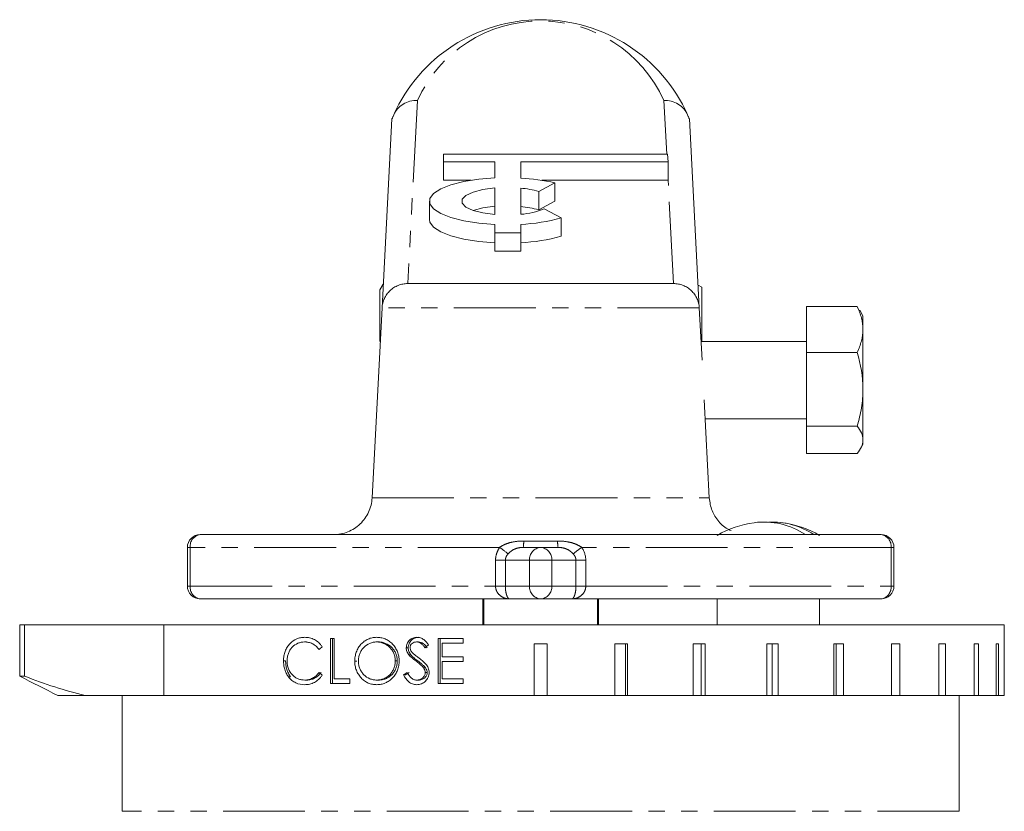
# Model space of a CAD drawing. Header units: millimetres. Extents: x 72 to 468, y 81 to 454.
# Tile 31 of 31: x 392 to 468, y 393 to 454. Entities that reach past the tile are written whole.
import ezdxf

# ---------------------------------------------------------------- set-up
doc = ezdxf.new("R2010")
doc.units = ezdxf.units.MM
doc.linetypes.add('PHANTOM', pattern=[12.7, 6.35, -1.27, 1.27, -1.27, 1.27, -1.27])

msp = doc.modelspace()

# ---------------------------------------------------------------- linework, layer by layer
at = {"color": 8, "linetype": 'PHANTOM', "lineweight": 0}
for p, q in [((422.745, 448.171), (421.999, 433.94)), ((442.098, 444.003), (441.879, 448.171)), ((442.625, 433.94), (442.205, 441.963)), ((444.627, 432.045), (419.997, 432.045)), ((419.223, 417.283), (445.401, 417.283)), ((430.992, 413.94), (433.632, 413.94)), ((404.881, 413.44), (405.104, 413.44)), ((405.104, 413.44), (405.104, 410.44)), ((429.128, 413.44), (405.104, 413.44)), ((459.52, 413.44), (435.496, 413.44)), ((459.52, 410.44), (459.52, 413.44)), ((459.52, 413.44), (459.743, 413.44)), ((428.808, 412.44), (429.571, 412.44)), ((428.808, 410.44), (428.808, 412.44)), ((431.449, 412.44), (429.571, 412.44)), ((429.571, 412.44), (429.571, 410.44)), ((433.175, 412.44), (431.449, 412.44)), ((431.449, 410.44), (431.449, 412.44)), ((433.175, 412.44), (433.175, 410.44)), ((435.053, 412.44), (433.175, 412.44)), ((435.053, 410.44), (435.053, 412.44)), ((435.816, 412.44), (435.053, 412.44)), ((435.816, 412.44), (435.816, 410.44)), ((404.881, 410.44), (405.104, 410.44)), ((405.104, 410.44), (428.808, 410.44)), ((428.808, 410.44), (429.571, 410.44)), ((429.571, 410.44), (431.449, 410.44)), ((433.175, 410.44), (431.449, 410.44)), ((433.175, 410.44), (435.053, 410.44)), ((435.816, 410.44), (435.053, 410.44)), ((435.816, 410.44), (459.52, 410.44)), ((459.52, 410.44), (459.743, 410.44)), ((403.059, 407.44), (403.059, 401.94)), ((464.812, 392.94), (399.812, 392.94))]:
    msp.add_line(p, q, dxfattribs=at)
at = {"color": 7, "linetype": 'Continuous', "lineweight": 15}
for p, q in [((419.997, 432.045), (420.766, 446.73)), ((443.858, 446.73), (444.627, 432.045)), ((424.761, 444.003), (424.761, 443.392)), ((442.173, 444.003), (424.761, 444.003)), ((442.205, 443.392), (442.173, 444.003)), ((424.761, 443.392), (428.761, 443.392)), ((424.761, 443.392), (424.761, 441.963)), ((428.761, 443.392), (428.761, 442.148)), ((430.761, 443.392), (442.205, 443.392)), ((430.761, 442.134), (430.761, 443.392)), ((442.205, 443.392), (442.205, 441.963)), ((424.761, 441.963), (426.917, 441.963)), ((432.41, 441.963), (442.205, 441.963)), ((428.761, 439.305), (428.761, 441.368)), ((430.761, 441.354), (430.761, 439.32)), ((433.424, 441.763), (432.158, 441.093)), ((433.424, 441.763), (433.424, 440.334)), ((432.158, 441.093), (432.158, 439.665)), ((423.683, 440.337), (423.683, 438.908)), ((433.424, 440.334), (432.158, 439.665)), ((432.593, 439.743), (433.913, 439.045)), ((433.913, 439.045), (433.913, 437.616)), ((428.761, 438.526), (428.761, 437.893)), ((430.761, 437.893), (430.761, 438.539)), ((428.761, 437.893), (430.761, 437.893)), ((428.761, 437.893), (428.761, 436.465)), ((430.761, 437.893), (430.761, 436.465)), ((428.761, 436.465), (430.761, 436.465)), ((420.093, 433.884), (419.837, 433.44)), ((421.994, 433.94), (442.63, 433.94)), ((444.837, 433.651), (444.534, 433.826)), ((444.837, 433.651), (444.837, 429.44)), ((419.837, 429.452), (419.837, 433.44)), ((419.223, 417.283), (419.997, 432.045)), ((444.84, 427.995), (444.627, 432.045)), ((452.962, 428.59), (452.962, 432.155)), ((452.962, 432.155), (456.89, 432.155)), ((457.036, 431.829), (456.89, 432.155)), ((457.337, 431.44), (457.094, 431.862)), ((457.337, 430.372), (457.337, 431.44)), ((457.337, 430.372), (457.337, 425.732)), ((419.837, 429.442), (419.837, 429.452)), ((452.962, 429.44), (444.764, 429.44)), ((452.962, 422.874), (452.962, 428.59)), ((452.962, 428.59), (456.89, 428.59)), ((457.337, 421.8), (457.337, 425.732)), ((445.401, 417.283), (445.001, 424.912)), ((445.078, 423.44), (452.962, 423.44)), ((452.962, 422.874), (456.89, 422.874)), ((452.962, 420.725), (452.962, 422.874)), ((457.094, 421.018), (457.337, 421.44)), ((457.337, 421.44), (457.337, 421.8)), ((452.962, 420.725), (456.89, 420.725)), ((405.881, 414.44), (458.743, 414.44)), ((404.881, 413.44), (404.881, 410.44)), ((430.959, 413.44), (432.312, 413.44)), ((432.312, 413.44), (433.665, 413.44)), ((459.743, 410.44), (459.743, 413.44)), ((429.911, 409.44), (405.881, 409.44)), ((427.812, 409.44), (427.812, 407.44)), ((427.903, 407.44), (427.903, 409.44)), ((432.312, 409.44), (429.911, 409.44)), ((434.713, 409.44), (432.312, 409.44)), ((458.743, 409.44), (434.713, 409.44)), ((436.721, 409.44), (436.721, 407.44)), ((436.812, 407.44), (436.812, 409.44)), ((446.01, 409.44), (446.01, 407.44)), ((453.97, 407.44), (453.97, 409.44)), ((391.861, 407.44), (391.861, 403.44)), ((391.861, 407.44), (392.245, 407.44)), ((392.245, 407.44), (392.245, 403.44)), ((392.245, 407.44), (403.059, 407.44)), ((403.059, 407.44), (468.312, 407.44)), ((468.312, 405.94), (468.312, 407.44)), ((414.133, 406.099), (413.974, 406.099)), ((416.279, 406.368), (415.995, 406.368)), ((415.995, 406.368), (415.995, 402.868)), ((416.151, 402.868), (416.151, 406.368)), ((416.279, 403.227), (416.279, 406.368)), ((419.732, 406.099), (419.578, 406.099)), ((422.828, 406.099), (422.674, 406.099)), ((426.306, 406.368), (424.355, 406.368)), ((424.355, 406.368), (424.355, 402.868)), ((424.51, 402.868), (424.51, 406.368)), ((424.663, 404.932), (424.663, 406.009)), ((424.663, 406.009), (426.306, 406.009)), ((426.306, 406.009), (426.306, 406.368)), ((422.033, 405.641), (421.879, 405.641)), ((431.812, 401.94), (431.812, 405.94)), ((432.812, 405.94), (431.812, 405.94)), ((432.812, 405.94), (432.812, 401.94)), ((439.055, 405.94), (438.07, 405.94)), ((438.07, 401.94), (438.07, 405.94)), ((438.899, 405.94), (438.899, 401.94)), ((439.055, 405.94), (439.055, 401.94)), ((445.093, 405.94), (444.154, 405.94)), ((444.154, 401.94), (444.154, 405.94)), ((444.786, 405.94), (444.786, 401.94)), ((445.093, 405.94), (445.093, 401.94)), ((450.743, 405.94), (449.877, 405.94)), ((449.877, 401.94), (449.877, 405.94)), ((450.294, 405.94), (450.294, 401.94)), ((450.743, 405.94), (450.743, 401.94)), ((455.833, 405.94), (455.067, 405.94)), ((455.067, 401.94), (455.067, 405.94)), ((455.256, 405.94), (455.256, 401.94)), ((455.833, 405.94), (455.833, 401.94)), ((460.208, 405.94), (459.566, 405.94)), ((459.566, 401.94), (459.566, 405.94)), ((460.208, 405.94), (460.208, 401.94)), ((463.736, 405.94), (463.236, 405.94)), ((463.236, 401.94), (463.236, 405.94)), ((463.736, 405.94), (463.736, 401.94)), ((466.309, 405.94), (465.967, 405.94)), ((465.967, 401.94), (465.967, 405.94)), ((466.309, 405.94), (466.309, 401.94)), ((467.849, 405.94), (467.675, 405.94)), ((467.675, 401.94), (467.675, 405.94)), ((467.849, 405.94), (467.849, 401.94)), ((468.312, 405.94), (468.309, 405.94)), ((468.309, 401.94), (468.309, 405.94)), ((412.508, 404.639), (412.347, 404.639)), ((418.031, 404.603), (417.876, 404.603)), ((421.177, 404.62), (421.023, 404.62)), ((422.221, 405.108), (422.066, 405.108)), ((422.772, 404.632), (422.617, 404.632)), ((426.306, 404.932), (424.663, 404.932)), ((424.663, 403.227), (424.663, 404.573)), ((424.663, 404.573), (426.306, 404.573)), ((426.306, 404.573), (426.306, 404.932)), ((423.382, 404.074), (423.227, 404.074)), ((423.504, 403.731), (423.349, 403.731)), ((391.861, 403.44), (392.245, 403.44)), ((412.892, 403.391), (412.732, 403.391)), ((414.152, 403.138), (413.993, 403.138)), ((417.505, 403.227), (416.279, 403.227)), ((417.505, 402.868), (417.505, 403.227)), ((419.732, 403.138), (419.578, 403.138)), ((421.819, 403.543), (421.664, 403.543)), ((422.84, 403.138), (422.686, 403.138)), ((426.306, 403.227), (424.663, 403.227)), ((426.306, 402.868), (426.306, 403.227)), ((415.995, 402.868), (417.505, 402.868)), ((424.355, 402.868), (426.306, 402.868)), ((394.816, 401.94), (396.939, 401.94)), ((396.939, 401.94), (403.059, 401.94)), ((399.812, 401.94), (399.812, 392.94)), ((403.059, 401.94), (431.812, 401.94)), ((431.812, 401.94), (432.812, 401.94)), ((432.812, 401.94), (438.07, 401.94)), ((438.07, 401.94), (438.899, 401.94)), ((438.899, 401.94), (439.055, 401.94)), ((439.055, 401.94), (444.154, 401.94)), ((444.154, 401.94), (444.786, 401.94)), ((444.786, 401.94), (445.093, 401.94)), ((445.093, 401.94), (449.877, 401.94)), ((449.877, 401.94), (450.294, 401.94)), ((450.294, 401.94), (450.743, 401.94)), ((450.743, 401.94), (455.067, 401.94)), ((455.067, 401.94), (455.256, 401.94)), ((455.256, 401.94), (455.833, 401.94)), ((455.833, 401.94), (459.566, 401.94)), ((459.566, 401.94), (460.208, 401.94)), ((460.208, 401.94), (463.236, 401.94)), ((463.236, 401.94), (463.736, 401.94)), ((463.736, 401.94), (465.967, 401.94)), ((464.812, 392.94), (464.812, 401.94)), ((465.967, 401.94), (466.309, 401.94)), ((466.309, 401.94), (467.675, 401.94)), ((467.675, 401.94), (467.849, 401.94)), ((467.849, 401.94), (468.309, 401.94))]:
    msp.add_line(p, q, dxfattribs=at)
at = {"color": 7, "linetype": 'Continuous', "lineweight": 15, "flags": 128}
for points in [[(428.761, 442.148), (427.501, 442.044), (426.344, 441.86), (425.345, 441.603), (424.551, 441.287), (424.001, 440.925), (423.718, 440.536), (423.718, 440.137), (424.001, 439.748), (424.551, 439.387), (425.345, 439.07), (426.344, 438.814), (427.501, 438.629), (428.761, 438.526)], [(428.761, 441.368), (427.834, 441.245), (427.062, 441.045), (426.508, 440.787), (426.219, 440.491), (426.219, 440.182), (426.508, 439.886), (427.062, 439.628), (427.834, 439.429), (428.761, 439.305)], [(428.761, 439.94), (427.834, 439.816), (427.078, 439.623)], [(423.683, 438.908), (423.718, 438.709), (424.001, 438.32), (424.551, 437.959), (425.345, 437.642), (426.344, 437.386), (427.501, 437.201), (428.761, 437.097)]]:
    msp.add_lwpolyline(points, dxfattribs=at)
at = {"color": 7, "linetype": 'Continuous', "lineweight": 15}
for centre, radius, start, end in [((432.312, 441.94), 12.5, 24.1333, 155.8667), ((430.041, 427.246), 14.905, 76.88276, 87.23293), ((430.113, 434.024), 7.359, 73.86823, 84.95046), ((430.113, 432.594), 7.361, 73.87029, 84.94958), ((430.329, 445.368), 6.064, 274.08661, 291.92845), ((430.176, 452.273), 13.746, 272.4402, 285.77607), ((430.175, 450.846), 13.747, 272.4406, 285.77515), ((449.99, 407.44), 8, 97.88155, 119.83474), ((449.653, 409.636), 5.778, 56.23402, 97.56278), ((450.296, 409.598), 5.818, 56.33205, 93.01486), ((449.99, 407.44), 8, 60.16526, 82.11845), ((405.881, 413.44), 1, 90, 180), ((458.743, 413.44), 1, 0, 90), ((405.881, 410.44), 1, 180, 270), ((458.743, 410.44), 1, 270, 0)]:
    msp.add_arc(centre, radius, start, end, dxfattribs=at)
at = {"color": 8, "linetype": 'PHANTOM', "lineweight": 0}
for centre, radius, start, end in [((432.312, 443.844), 10.5, 24.33269, 155.66731), ((406.008, 413.539), 0.91, 98.03781, 186.24096), ((458.616, 413.539), 0.91, 353.75904, 81.96219), ((428.471, 413.854), 2.523, 350.54784, 1.94798), ((436.153, 413.854), 2.523, 178.05202, 189.45216), ((423.594, 405.493), 9.684, 50.26729, 55.15146), ((432.386, 412.504), 0.939, 94.5081, 183.89194), ((432.238, 412.504), 0.939, 356.10806, 85.4919), ((441.03, 405.493), 9.684, 124.84854, 129.73271), ((406.008, 410.341), 0.91, 173.75904, 261.96219), ((432.386, 410.376), 0.939, 176.10857, 265.49139), ((432.238, 410.376), 0.939, 274.50861, 3.89143), ((458.616, 410.341), 0.91, 278.03781, 6.24096)]:
    msp.add_arc(centre, radius, start, end, dxfattribs=at)
at = {"color": 7, "linetype": 'Continuous', "lineweight": 15}
for centre, major_axis, ratio, start_param, end_param in [((432.312, 410.563), (35.763, 27.005), 0.152615, 1.946706, 1.954466), ((432.312, 403.956), (35.769, 26.74), 0.15221, 1.701618, 1.709523), ((432.312, 398.724), (35.769, -26.727), 0.152188, 4.327213, 4.334973), ((432.312, 403.244), (35.882, 21), 0.13891, 1.781728, 1.789948), ((432.312, 403.244), (35.383, 20.708), 0.13891, 1.781417, 1.789753)]:
    msp.add_ellipse(centre, major_axis=major_axis, ratio=ratio, start_param=start_param, end_param=end_param, dxfattribs=at)
for points, knots in [([(420.905, 447.051), (420.981, 447.222), (421.082, 447.377), (421.332, 447.658), (421.478, 447.78), (421.802, 447.978), (421.981, 448.054), (422.352, 448.152), (422.551, 448.175), (422.745, 448.171)], [0, 0, 0, 0, 0.25, 0.25, 0.5, 0.5, 0.75, 0.75, 1, 1, 1, 1]), ([(443.72, 447.051), (443.643, 447.222), (443.542, 447.377), (443.293, 447.658), (443.146, 447.78), (442.822, 447.978), (442.643, 448.054), (442.272, 448.152), (442.073, 448.175), (441.879, 448.171)], [0, 0, 0, 0, 0.25, 0.25, 0.5, 0.5, 0.75, 0.75, 1, 1, 1, 1]), ([(420.766, 446.73), (420.766, 446.73), (420.769, 446.738), (420.79, 446.787), (420.799, 446.81), (420.825, 446.87), (420.836, 446.894), (420.864, 446.96), (420.883, 447.002), (420.905, 447.051)], [0, 0, 0, 0, 0.5, 0.5, 0.75, 0.75, 0.875, 0.875, 1, 1, 1, 1]), ([(443.72, 447.051), (443.742, 447.002), (443.76, 446.96), (443.788, 446.894), (443.799, 446.869), (443.825, 446.81), (443.834, 446.787), (443.855, 446.738), (443.858, 446.73), (443.858, 446.73)], [0, 0, 0, 0, 0.125, 0.125, 0.25, 0.25, 0.5, 0.5, 1, 1, 1, 1]), ([(419.997, 432.045), (420.003, 432.173), (420.022, 432.298), (420.083, 432.543), (420.125, 432.664), (420.232, 432.894), (420.295, 433.003), (420.443, 433.209), (420.527, 433.306), (420.711, 433.479), (420.81, 433.557), (421.023, 433.693), (421.137, 433.751), (421.37, 433.844), (421.491, 433.88), (421.74, 433.928), (421.869, 433.94), (421.994, 433.94)], [0, 0, 0, 0, 0.125, 0.125, 0.25, 0.25, 0.375, 0.375, 0.5, 0.5, 0.625, 0.625, 0.75, 0.75, 0.875, 0.875, 1, 1, 1, 1]), ([(444.627, 432.045), (444.621, 432.173), (444.602, 432.298), (444.541, 432.543), (444.499, 432.664), (444.392, 432.894), (444.329, 433.003), (444.182, 433.209), (444.097, 433.306), (443.914, 433.479), (443.814, 433.557), (443.601, 433.693), (443.487, 433.751), (443.254, 433.844), (443.133, 433.88), (442.884, 433.928), (442.756, 433.94), (442.63, 433.94)], [0, 0, 0, 0, 0.125, 0.125, 0.25, 0.25, 0.375, 0.375, 0.5, 0.5, 0.625, 0.625, 0.75, 0.75, 0.875, 0.875, 1, 1, 1, 1]), ([(456.89, 432.155), (457.026, 431.865), (457.14, 431.568), (457.295, 430.973), (457.337, 430.674), (457.337, 430.372)], [0, 0, 0, 0, 0.5, 0.5, 1, 1, 1, 1]), ([(457.337, 430.372), (457.337, 430.071), (457.294, 429.765), (457.137, 429.17), (457.025, 428.878), (456.89, 428.59)], [0, 0, 0, 0, 0.5, 0.5, 1, 1, 1, 1]), ([(457.337, 425.732), (457.337, 425.489), (457.327, 425.246), (457.286, 424.764), (457.255, 424.525), (457.139, 423.811), (457.026, 423.341), (456.89, 422.874)], [0, 0, 0, 0, 0.25, 0.25, 0.5, 0.5, 1, 1, 1, 1]), ([(457.337, 421.8), (457.337, 421.708), (457.327, 421.617), (457.286, 421.435), (457.255, 421.345), (457.139, 421.077), (457.026, 420.9), (456.89, 420.725)], [0, 0, 0, 0, 0.25, 0.25, 0.5, 0.5, 1, 1, 1, 1]), ([(419.223, 417.283), (419.213, 417.091), (419.185, 416.904), (419.094, 416.536), (419.031, 416.355), (418.871, 416.009), (418.776, 415.846), (418.555, 415.538), (418.428, 415.393), (418.153, 415.132), (418.005, 415.016), (417.685, 414.811), (417.514, 414.724), (417.164, 414.584), (416.983, 414.53), (416.608, 414.458), (416.416, 414.44), (416.227, 414.44)], [0, 0, 0, 0, 0.125, 0.125, 0.25, 0.25, 0.375, 0.375, 0.5, 0.5, 0.625, 0.625, 0.75, 0.75, 0.875, 0.875, 1, 1, 1, 1]), ([(447.092, 414.765), (447.038, 414.783), (446.666, 414.906), (446.12, 415.431), (445.551, 416.276), (445.451, 416.947), (445.401, 417.283)], [0, 0, 0, 0, 0.053531, 0.369554, 0.68476, 1, 1, 1, 1]), ([(413.992, 406.458), (413.885, 406.455), (413.779, 406.449), (413.571, 406.41), (413.468, 406.381), (413.168, 406.255), (412.991, 406.127), (412.758, 405.875), (412.688, 405.784), (412.565, 405.586), (412.512, 405.477), (412.428, 405.25), (412.397, 405.132), (412.366, 404.95), (412.359, 404.888), (412.35, 404.764), (412.348, 404.701), (412.347, 404.639)], [0, 0, 0, 0, 0.125, 0.125, 0.25, 0.25, 0.5, 0.5, 0.625, 0.625, 0.75, 0.75, 0.875, 0.875, 0.9375, 0.9375, 1, 1, 1, 1]), ([(412.619, 404.615), (412.62, 404.717), (412.627, 404.817), (412.66, 405.015), (412.686, 405.113), (412.755, 405.298), (412.798, 405.385), (412.899, 405.548), (412.958, 405.623), (413.15, 405.823), (413.301, 405.927), (413.544, 406.031), (413.629, 406.057), (413.8, 406.091), (413.887, 406.098), (413.974, 406.099)], [0, 0, 0, 0, 0.125, 0.125, 0.25, 0.25, 0.375, 0.375, 0.5, 0.5, 0.75, 0.75, 0.875, 0.875, 1, 1, 1, 1]), ([(413.974, 406.099), (414.027, 406.098), (414.08, 406.096), (414.186, 406.086), (414.239, 406.077), (414.396, 406.041), (414.498, 406.005), (414.693, 405.907), (414.787, 405.845), (414.958, 405.697), (415.033, 405.61), (415.103, 405.516)], [0, 0, 0, 0, 0.125, 0.125, 0.25, 0.25, 0.5, 0.5, 0.75, 0.75, 1, 1, 1, 1]), ([(415.349, 405.726), (415.309, 405.785), (415.268, 405.844), (415.177, 405.95), (415.13, 406), (414.977, 406.139), (414.863, 406.218), (414.628, 406.341), (414.503, 406.387), (414.313, 406.43), (414.249, 406.441), (414.121, 406.455), (414.056, 406.457), (413.992, 406.458)], [0, 0, 0, 0, 0.125, 0.125, 0.25, 0.25, 0.5, 0.5, 0.75, 0.75, 0.875, 0.875, 1, 1, 1, 1]), ([(419.563, 406.458), (419.507, 406.457), (419.45, 406.456), (419.339, 406.444), (419.283, 406.435), (419.119, 406.401), (419.011, 406.364), (418.804, 406.271), (418.707, 406.214), (418.522, 406.079), (418.436, 406), (418.281, 405.828), (418.213, 405.734), (418.092, 405.531), (418.04, 405.423), (417.958, 405.2), (417.927, 405.084), (417.896, 404.905), (417.889, 404.845), (417.878, 404.724), (417.877, 404.664), (417.876, 404.603)], [0, 0, 0, 0, 0.0625, 0.0625, 0.125, 0.125, 0.25, 0.25, 0.375, 0.375, 0.5, 0.5, 0.625, 0.625, 0.75, 0.75, 0.875, 0.875, 0.9375, 0.9375, 1, 1, 1, 1]), ([(418.166, 404.604), (418.167, 404.704), (418.173, 404.802), (418.207, 404.995), (418.234, 405.092), (418.304, 405.274), (418.348, 405.359), (418.45, 405.522), (418.511, 405.598), (418.708, 405.803), (418.867, 405.911), (419.121, 406.022), (419.21, 406.052), (419.392, 406.089), (419.485, 406.098), (419.578, 406.099)], [0, 0, 0, 0, 0.125, 0.125, 0.25, 0.25, 0.375, 0.375, 0.5, 0.5, 0.75, 0.75, 0.875, 0.875, 1, 1, 1, 1]), ([(421.322, 404.62), (421.32, 404.681), (421.319, 404.742), (421.31, 404.863), (421.302, 404.923), (421.271, 405.101), (421.239, 405.22), (421.151, 405.446), (421.097, 405.552), (420.967, 405.752), (420.891, 405.846), (420.727, 406.017), (420.638, 406.095), (420.445, 406.229), (420.342, 406.287), (420.13, 406.374), (420.02, 406.406), (419.792, 406.449), (419.678, 406.455), (419.563, 406.458)], [0, 0, 0, 0, 0.0625, 0.0625, 0.125, 0.125, 0.25, 0.25, 0.375, 0.375, 0.5, 0.5, 0.625, 0.625, 0.75, 0.75, 0.875, 0.875, 1, 1, 1, 1]), ([(419.578, 406.099), (419.671, 406.098), (419.763, 406.09), (419.944, 406.054), (420.034, 406.025), (420.208, 405.953), (420.291, 405.908), (420.449, 405.805), (420.525, 405.745), (420.662, 405.611), (420.723, 405.537), (420.83, 405.377), (420.877, 405.29), (420.952, 405.108), (420.979, 405.015), (421.014, 404.82), (421.022, 404.72), (421.023, 404.62)], [0, 0, 0, 0, 0.125, 0.125, 0.25, 0.25, 0.375, 0.375, 0.5, 0.5, 0.625, 0.625, 0.75, 0.75, 0.875, 0.875, 1, 1, 1, 1]), ([(421.177, 404.62), (421.176, 404.72), (421.169, 404.818), (421.134, 405.011), (421.107, 405.106), (421.033, 405.288), (420.987, 405.373), (420.88, 405.534), (420.817, 405.61), (420.613, 405.811), (420.449, 405.916), (420.191, 406.025), (420.101, 406.054), (419.918, 406.09), (419.825, 406.098), (419.732, 406.099)], [0, 0, 0, 0, 0.125, 0.125, 0.25, 0.25, 0.375, 0.375, 0.5, 0.5, 0.75, 0.75, 0.875, 0.875, 1, 1, 1, 1]), ([(422.707, 406.458), (422.654, 406.456), (422.601, 406.453), (422.497, 406.436), (422.445, 406.421), (422.295, 406.363), (422.202, 406.307), (422.083, 406.195), (422.049, 406.153), (421.988, 406.064), (421.961, 406.015), (421.92, 405.914), (421.904, 405.861), (421.883, 405.752), (421.88, 405.697), (421.879, 405.641)], [0, 0, 0, 0, 0.125, 0.125, 0.25, 0.25, 0.5, 0.5, 0.625, 0.625, 0.75, 0.75, 0.875, 0.875, 1, 1, 1, 1]), ([(422.033, 405.641), (422.035, 405.697), (422.038, 405.752), (422.058, 405.86), (422.074, 405.914), (422.116, 406.016), (422.142, 406.064), (422.203, 406.153), (422.238, 406.196), (422.356, 406.306), (422.45, 406.363), (422.598, 406.42), (422.65, 406.435), (422.755, 406.453), (422.809, 406.456), (422.862, 406.458)], [0, 0, 0, 0, 0.125, 0.125, 0.25, 0.25, 0.375, 0.375, 0.5, 0.5, 0.75, 0.75, 0.875, 0.875, 1, 1, 1, 1]), ([(422.18, 405.656), (422.181, 405.687), (422.183, 405.719), (422.195, 405.78), (422.205, 405.809), (422.245, 405.896), (422.285, 405.944), (422.38, 406.024), (422.435, 406.054), (422.55, 406.092), (422.612, 406.097), (422.674, 406.099)], [0, 0, 0, 0, 0.125, 0.125, 0.25, 0.25, 0.5, 0.5, 0.75, 0.75, 1, 1, 1, 1]), ([(422.674, 406.099), (422.742, 406.096), (422.81, 406.088), (422.94, 406.042), (423, 406.007), (423.108, 405.919), (423.157, 405.868), (423.249, 405.762), (423.292, 405.707), (423.335, 405.65)], [0, 0, 0, 0, 0.25, 0.25, 0.5, 0.5, 0.75, 0.75, 1, 1, 1, 1]), ([(423.611, 405.866), (423.5, 406.021), (423.38, 406.173), (423.157, 406.34), (423.071, 406.384), (422.939, 406.429), (422.894, 406.44), (422.802, 406.454), (422.754, 406.456), (422.707, 406.458)], [0, 0, 0, 0, 0.5, 0.5, 0.75, 0.75, 0.875, 0.875, 1, 1, 1, 1]), ([(423.49, 405.65), (423.405, 405.763), (423.317, 405.875), (423.154, 406.007), (423.095, 406.042), (422.964, 406.088), (422.897, 406.096), (422.828, 406.099)], [0, 0, 0, 0, 0.5, 0.5, 0.75, 0.75, 1, 1, 1, 1]), ([(421.879, 405.641), (421.88, 405.593), (421.882, 405.545), (421.899, 405.449), (421.912, 405.403), (421.944, 405.313), (421.964, 405.27), (422.011, 405.186), (422.038, 405.147), (422.066, 405.108)], [0, 0, 0, 0, 0.25, 0.25, 0.5, 0.5, 0.75, 0.75, 1, 1, 1, 1]), ([(422.221, 405.108), (422.193, 405.147), (422.165, 405.186), (422.118, 405.27), (422.099, 405.313), (422.067, 405.403), (422.054, 405.449), (422.037, 405.545), (422.034, 405.593), (422.033, 405.641)], [0, 0, 0, 0, 0.25, 0.25, 0.5, 0.5, 0.75, 0.75, 1, 1, 1, 1]), ([(422.401, 405.204), (422.341, 405.265), (422.283, 405.329), (422.202, 405.48), (422.182, 405.568), (422.18, 405.656)], [0, 0, 0, 0, 0.5, 0.5, 1, 1, 1, 1]), ([(422.855, 404.855), (422.778, 404.912), (422.701, 404.968), (422.625, 405.025), (422.587, 405.054), (422.549, 405.083), (422.512, 405.112), (422.474, 405.142), (422.436, 405.171), (422.401, 405.204)], [0, 0, 0, 0, 0.0002928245, 0.0002928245, 0.0002928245, 0.0004392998, 0.0004392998, 0.0004392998, 0.0005859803, 0.0005859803, 0.0005859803, 0.0005859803]), ([(412.347, 404.639), (412.349, 404.525), (412.354, 404.411), (412.385, 404.186), (412.408, 404.077), (412.472, 403.865), (412.513, 403.762), (412.611, 403.567), (412.67, 403.478), (412.732, 403.391)], [0, 0, 0, 0, 0.25, 0.25, 0.5, 0.5, 0.75, 0.75, 1, 1, 1, 1]), ([(412.892, 403.391), (412.83, 403.478), (412.771, 403.567), (412.673, 403.763), (412.633, 403.864), (412.569, 404.076), (412.546, 404.187), (412.515, 404.411), (412.51, 404.525), (412.508, 404.639)], [0, 0, 0, 0, 0.25, 0.25, 0.5, 0.5, 0.75, 0.75, 1, 1, 1, 1]), ([(413.993, 403.138), (413.905, 403.139), (413.818, 403.144), (413.647, 403.175), (413.564, 403.197), (413.399, 403.262), (413.319, 403.304), (413.168, 403.405), (413.099, 403.465), (412.902, 403.667), (412.795, 403.828), (412.687, 404.11), (412.661, 404.208), (412.636, 404.358), (412.629, 404.408), (412.621, 404.511), (412.62, 404.563), (412.619, 404.615)], [0, 0, 0, 0, 0.125, 0.125, 0.25, 0.25, 0.375, 0.375, 0.5, 0.5, 0.75, 0.75, 0.875, 0.875, 0.9375, 0.9375, 1, 1, 1, 1]), ([(417.876, 404.603), (417.877, 404.542), (417.879, 404.482), (417.888, 404.362), (417.896, 404.303), (417.926, 404.126), (417.958, 404.009), (418.044, 403.787), (418.097, 403.682), (418.222, 403.484), (418.295, 403.391), (418.454, 403.222), (418.539, 403.145), (418.726, 403.01), (418.826, 402.953), (419.032, 402.864), (419.14, 402.832), (419.307, 402.799), (419.363, 402.791), (419.476, 402.782), (419.533, 402.78), (419.59, 402.779)], [0, 0, 0, 0, 0.0625, 0.0625, 0.125, 0.125, 0.25, 0.25, 0.375, 0.375, 0.5, 0.5, 0.625, 0.625, 0.75, 0.75, 0.875, 0.875, 0.9375, 0.9375, 1, 1, 1, 1]), ([(419.578, 403.138), (419.486, 403.14), (419.394, 403.145), (419.215, 403.179), (419.127, 403.205), (418.871, 403.313), (418.717, 403.42), (418.519, 403.622), (418.458, 403.695), (418.352, 403.853), (418.307, 403.94), (418.235, 404.12), (418.209, 404.213), (418.183, 404.358), (418.176, 404.407), (418.168, 404.505), (418.167, 404.555), (418.166, 404.604)], [0, 0, 0, 0, 0.125, 0.125, 0.25, 0.25, 0.5, 0.5, 0.625, 0.625, 0.75, 0.75, 0.875, 0.875, 0.9375, 0.9375, 1, 1, 1, 1]), ([(421.023, 404.62), (421.022, 404.521), (421.014, 404.422), (420.98, 404.228), (420.953, 404.132), (420.88, 403.949), (420.835, 403.863), (420.729, 403.7), (420.667, 403.623), (420.462, 403.42), (420.299, 403.313), (420.038, 403.208), (419.948, 403.181), (419.764, 403.145), (419.671, 403.139), (419.578, 403.138)], [0, 0, 0, 0, 0.125, 0.125, 0.25, 0.25, 0.375, 0.375, 0.5, 0.5, 0.75, 0.75, 0.875, 0.875, 1, 1, 1, 1]), ([(419.59, 402.779), (419.646, 402.78), (419.703, 402.782), (419.815, 402.791), (419.871, 402.799), (420.037, 402.832), (420.147, 402.865), (420.358, 402.957), (420.458, 403.014), (420.645, 403.15), (420.734, 403.228), (420.895, 403.4), (420.969, 403.492), (421.098, 403.693), (421.153, 403.8), (421.239, 404.022), (421.27, 404.138), (421.302, 404.317), (421.31, 404.377), (421.319, 404.498), (421.32, 404.559), (421.322, 404.62)], [0, 0, 0, 0, 0.0625, 0.0625, 0.125, 0.125, 0.25, 0.25, 0.375, 0.375, 0.5, 0.5, 0.625, 0.625, 0.75, 0.75, 0.875, 0.875, 0.9375, 0.9375, 1, 1, 1, 1]), ([(419.732, 403.138), (419.826, 403.139), (419.918, 403.146), (420.101, 403.181), (420.191, 403.207), (420.366, 403.278), (420.449, 403.322), (420.608, 403.425), (420.683, 403.486), (420.82, 403.622), (420.881, 403.697), (420.987, 403.859), (421.034, 403.948), (421.107, 404.13), (421.134, 404.224), (421.169, 404.42), (421.176, 404.52), (421.177, 404.62)], [0, 0, 0, 0, 0.125, 0.125, 0.25, 0.25, 0.375, 0.375, 0.5, 0.5, 0.625, 0.625, 0.75, 0.75, 0.875, 0.875, 1, 1, 1, 1]), ([(422.066, 405.108), (422.143, 405.013), (422.236, 404.933), (422.423, 404.779), (422.52, 404.705), (422.617, 404.632)], [0, 0, 0, 0, 0.5, 0.5, 1, 1, 1, 1]), ([(422.772, 404.632), (422.674, 404.705), (422.578, 404.779), (422.39, 404.933), (422.298, 405.012), (422.221, 405.108)], [0, 0, 0, 0, 0.5, 0.5, 1, 1, 1, 1]), ([(423.382, 404.074), (423.34, 404.13), (423.296, 404.183), (423.198, 404.282), (423.148, 404.329), (422.991, 404.465), (422.882, 404.55), (422.772, 404.632)], [0, 0, 0, 0, 0.25, 0.25, 0.5, 0.5, 1, 1, 1, 1]), ([(423.654, 403.726), (423.651, 403.786), (423.647, 403.847), (423.622, 403.964), (423.603, 404.02), (423.532, 404.188), (423.467, 404.289), (423.233, 404.564), (423.045, 404.712), (422.855, 404.855)], [0, 0, 0, 0, 0.125, 0.125, 0.25, 0.25, 0.5, 0.5, 1, 1, 1, 1]), ([(415.103, 403.721), (415.031, 403.632), (414.956, 403.545), (414.787, 403.397), (414.698, 403.334), (414.508, 403.234), (414.406, 403.197), (414.253, 403.16), (414.201, 403.151), (414.098, 403.141), (414.046, 403.139), (413.993, 403.138)], [0, 0, 0, 0, 0.25, 0.25, 0.5, 0.5, 0.75, 0.75, 0.875, 0.875, 1, 1, 1, 1]), ([(414.152, 403.138), (414.204, 403.139), (414.256, 403.141), (414.36, 403.151), (414.412, 403.161), (414.566, 403.198), (414.666, 403.234), (414.856, 403.335), (414.947, 403.399), (415.114, 403.546), (415.188, 403.632), (415.26, 403.721)], [0, 0, 0, 0, 0.125, 0.125, 0.25, 0.25, 0.5, 0.5, 0.75, 0.75, 1, 1, 1, 1]), ([(422.686, 403.138), (422.645, 403.14), (422.604, 403.142), (422.525, 403.158), (422.486, 403.171), (422.373, 403.22), (422.305, 403.268), (422.182, 403.379), (422.129, 403.442), (422.031, 403.576), (421.989, 403.648), (421.947, 403.721)], [0, 0, 0, 0, 0.125, 0.125, 0.25, 0.25, 0.5, 0.5, 0.75, 0.75, 1, 1, 1, 1]), ([(423.349, 403.731), (423.347, 403.689), (423.344, 403.647), (423.326, 403.566), (423.311, 403.526), (423.257, 403.413), (423.204, 403.347), (423.077, 403.242), (423.003, 403.203), (422.888, 403.164), (422.848, 403.154), (422.767, 403.14), (422.726, 403.139), (422.686, 403.138)], [0, 0, 0, 0, 0.125, 0.125, 0.25, 0.25, 0.5, 0.5, 0.75, 0.75, 0.875, 0.875, 1, 1, 1, 1]), ([(422.686, 402.779), (422.748, 402.78), (422.809, 402.783), (422.93, 402.805), (422.99, 402.822), (423.164, 402.891), (423.267, 402.961), (423.449, 403.135), (423.526, 403.239), (423.603, 403.412), (423.622, 403.472), (423.648, 403.597), (423.653, 403.661), (423.654, 403.726)], [0, 0, 0, 0, 0.125, 0.125, 0.25, 0.25, 0.5, 0.5, 0.75, 0.75, 0.875, 0.875, 1, 1, 1, 1]), ([(422.84, 403.138), (422.881, 403.139), (422.921, 403.14), (423.001, 403.153), (423.04, 403.163), (423.155, 403.202), (423.229, 403.24), (423.357, 403.345), (423.41, 403.411), (423.465, 403.524), (423.48, 403.563), (423.499, 403.645), (423.502, 403.688), (423.504, 403.731)], [0, 0, 0, 0, 0.125, 0.125, 0.25, 0.25, 0.5, 0.5, 0.75, 0.75, 0.875, 0.875, 1, 1, 1, 1]), ([(423.227, 404.074), (423.262, 404.023), (423.294, 403.97), (423.327, 403.883), (423.335, 403.853), (423.346, 403.793), (423.348, 403.762), (423.349, 403.731)], [0, 0, 0, 0, 0.5, 0.5, 0.75, 0.75, 1, 1, 1, 1]), ([(423.504, 403.731), (423.502, 403.762), (423.501, 403.793), (423.49, 403.854), (423.481, 403.884), (423.449, 403.97), (423.416, 404.023), (423.382, 404.074)], [0, 0, 0, 0, 0.25, 0.25, 0.5, 0.5, 1, 1, 1, 1]), ([(396.939, 401.94), (396.154, 402.129), (395.368, 402.351), (393.8, 402.855), (393.021, 403.135), (392.245, 403.44)], [0, 0, 0, 0, 0.5, 0.5, 1, 1, 1, 1]), ([(412.732, 403.391), (412.81, 403.288), (412.895, 403.194), (413.086, 403.037), (413.191, 402.971), (413.518, 402.82), (413.756, 402.78), (413.995, 402.779)], [0, 0, 0, 0, 0.25, 0.25, 0.5, 0.5, 1, 1, 1, 1]), ([(413.995, 402.779), (414.124, 402.78), (414.252, 402.791), (414.503, 402.85), (414.629, 402.896), (414.863, 403.021), (414.973, 403.097), (415.126, 403.238), (415.175, 403.289), (415.266, 403.396), (415.308, 403.454), (415.349, 403.513)], [0, 0, 0, 0, 0.25, 0.25, 0.5, 0.5, 0.75, 0.75, 0.875, 0.875, 1, 1, 1, 1]), ([(421.664, 403.543), (421.771, 403.341), (421.891, 403.147), (422.152, 402.928), (422.25, 402.872), (422.409, 402.815), (422.463, 402.801), (422.573, 402.783), (422.629, 402.78), (422.686, 402.779)], [0, 0, 0, 0, 0.5, 0.5, 0.75, 0.75, 0.875, 0.875, 1, 1, 1, 1])]:
    msp.add_open_spline(points, degree=3, knots=knots, dxfattribs=at)
for points in [[(456.89, 428.59), (457.163, 427.655), (457.337, 426.706), (457.337, 425.732)], [(456.89, 422.874), (457.163, 422.523), (457.337, 422.166), (457.337, 421.8)], [(422.617, 404.632), (422.838, 404.467), (423.059, 404.297), (423.227, 404.074)], [(391.861, 403.44), (392.845, 402.937), (393.83, 402.437), (394.816, 401.94)]]:
    msp.add_open_spline(points, degree=3, dxfattribs=at)
at = {"color": 8, "linetype": 'PHANTOM', "lineweight": 0}
for points, knots in [([(429.128, 413.44), (429.261, 413.537), (429.403, 413.616), (429.704, 413.747), (429.86, 413.797), (430.177, 413.873), (430.34, 413.899), (430.665, 413.933), (430.828, 413.94), (430.992, 413.94)], [0, 0, 0, 0, 0.25, 0.25, 0.5, 0.5, 0.75, 0.75, 1, 1, 1, 1]), ([(433.632, 413.94), (433.796, 413.94), (433.959, 413.933), (434.285, 413.899), (434.447, 413.873), (434.765, 413.797), (434.921, 413.747), (435.221, 413.616), (435.363, 413.537), (435.496, 413.44)], [0, 0, 0, 0, 0.25, 0.25, 0.5, 0.5, 0.75, 0.75, 1, 1, 1, 1]), ([(428.808, 412.44), (428.808, 412.619), (428.837, 412.794), (428.946, 413.133), (429.027, 413.293), (429.128, 413.44)], [0, 0, 0, 0, 0.5, 0.5, 1, 1, 1, 1]), ([(429.784, 412.94), (429.723, 412.873), (429.671, 412.798), (429.594, 412.629), (429.571, 412.535), (429.571, 412.44)], [0, 0, 0, 0, 0.5, 0.5, 1, 1, 1, 1]), ([(430.959, 413.44), (430.854, 413.44), (430.747, 413.433), (430.532, 413.397), (430.423, 413.368), (430.217, 413.285), (430.119, 413.229), (429.939, 413.096), (429.858, 413.02), (429.784, 412.94)], [0, 0, 0, 0, 0.25, 0.25, 0.5, 0.5, 0.75, 0.75, 1, 1, 1, 1]), ([(434.84, 412.94), (434.766, 413.02), (434.685, 413.096), (434.505, 413.229), (434.406, 413.285), (434.201, 413.368), (434.092, 413.397), (433.877, 413.433), (433.771, 413.44), (433.665, 413.44)], [0, 0, 0, 0, 0.25, 0.25, 0.5, 0.5, 0.75, 0.75, 1, 1, 1, 1]), ([(435.053, 412.44), (435.053, 412.536), (435.031, 412.628), (434.953, 412.799), (434.901, 412.873), (434.84, 412.94)], [0, 0, 0, 0, 0.5, 0.5, 1, 1, 1, 1]), ([(428.808, 410.44), (428.808, 410.359), (428.819, 410.279), (428.859, 410.128), (428.889, 410.055), (428.996, 409.86), (429.094, 409.753), (429.307, 409.591), (429.423, 409.534), (429.664, 409.458), (429.786, 409.44), (429.911, 409.44)], [0, 0, 0, 0, 0.125, 0.125, 0.25, 0.25, 0.5, 0.5, 0.75, 0.75, 1, 1, 1, 1]), ([(429.571, 410.44), (429.571, 410.358), (429.575, 410.278), (429.588, 410.127), (429.597, 410.054), (429.632, 409.859), (429.662, 409.753), (429.729, 409.591), (429.765, 409.534), (429.838, 409.458), (429.874, 409.44), (429.911, 409.44)], [0, 0, 0, 0, 0.125, 0.125, 0.25, 0.25, 0.5, 0.5, 0.75, 0.75, 1, 1, 1, 1]), ([(435.053, 410.44), (435.053, 410.358), (435.049, 410.278), (435.036, 410.127), (435.027, 410.054), (434.993, 409.859), (434.962, 409.753), (434.895, 409.591), (434.859, 409.534), (434.786, 409.458), (434.75, 409.44), (434.713, 409.44)], [0, 0, 0, 0, 0.125, 0.125, 0.25, 0.25, 0.5, 0.5, 0.75, 0.75, 1, 1, 1, 1]), ([(435.816, 410.44), (435.816, 410.359), (435.805, 410.279), (435.765, 410.128), (435.735, 410.055), (435.628, 409.86), (435.53, 409.753), (435.317, 409.591), (435.201, 409.534), (434.96, 409.458), (434.838, 409.44), (434.713, 409.44)], [0, 0, 0, 0, 0.125, 0.125, 0.25, 0.25, 0.5, 0.5, 0.75, 0.75, 1, 1, 1, 1])]:
    msp.add_open_spline(points, degree=3, knots=knots, dxfattribs=at)
msp.add_open_spline([(435.496, 413.44), (435.699, 413.145), (435.816, 412.798), (435.816, 412.44)], degree=3, dxfattribs=at)

doc.saveas('drawing.dxf')
